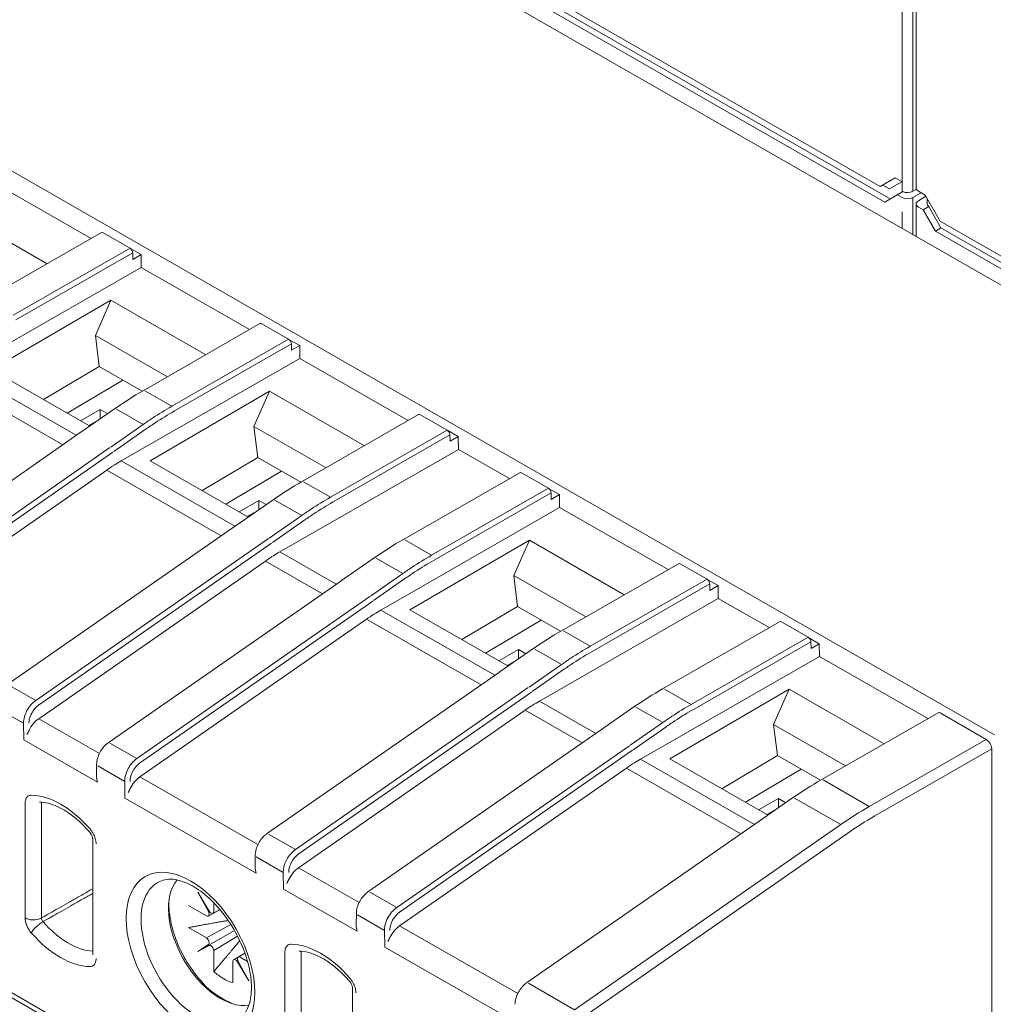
# Model space of a CAD drawing. Header units: millimetres. Extents: x -556 to 0, y -1 to 403.
# Tile 25 of 48: x -488 to -462, y 173 to 198. Entities that reach past the tile are written whole.
import ezdxf

# ---------------------------------------------------------------- set-up
doc = ezdxf.new("R2010")
doc.units = ezdxf.units.MM
doc.header["$LTSCALE"] = 3

# ---------------------------------------------------------------- blocks, each defined once
blk = doc.blocks.new('CGI1030-01')
h = blk.add_hatch(color=31)
h.dxf.hatch_style = 1
h.paths.add_polyline_path([(-461.7803891, 200.18557001), (-461.7803891, 199.98651437), (-462.4220608, 200.35456214), (-462.47844199, 199.92969515), (-462.36299478, 199.94434371), (-462.35225551, 199.94129415), (-462.22069939, 199.89071862), (-462.19922084, 199.88150927), (-462.05692544, 199.78123052), (-461.93610859, 199.65905867), (-461.83677029, 199.51810397), (-461.76159537, 199.35990636), (-461.71595345, 199.19065599), (-461.70252935, 199.03366452), (-461.71863827, 198.88117151), (-461.76159537, 198.7658497), (-461.83677029, 198.69077898), (-461.84750957, 198.68760805), (-461.94684787, 198.65438907), (-462.06766471, 198.66770237), (-462.20727529, 198.726008), (-462.22338421, 198.73524769), (-462.36299478, 198.83398649), (-462.48381163, 198.95615834), (-462.5643562, 199.06767194), (-462.6502704, 199.22891909), (-462.70128196, 199.39813911), (-462.71739087, 199.51001687), (-462.52408391, 199.39914055), (-462.47575718, 199.22523999), (-462.42743044, 199.13842627), (-462.31466805, 199.00843329), (-462.23143866, 198.95136415), (-462.09719772, 198.89924866), (-461.99517461, 198.91848671), (-461.92805413, 199.00439776), (-461.90657558, 199.1413699), (-461.92805413, 199.31231195), (-461.99248979, 199.46434976), (-462.09988254, 199.60370382), (-462.23143866, 199.70404327), (-462.36299478, 199.75150856), (-462.38447334, 199.75138717), (-462.48918127, 199.71813785), (-462.507975, 199.70714578), (-462.67443377, 199.80262261), (-462.55898656, 200.63215516)])
h.paths.add_polyline_path([(-454.83681264, 194.54448844), (-454.83681264, 196.19917557), (-454.64744944, 196.0905613), (-454.64744944, 194.63132385), (-453.94416104, 194.2279342), (-453.94416104, 194.03419352), (-454.01340771, 194.07220278)])
h.paths.add_polyline_path([(-453.25355675, 195.27329719), (-453.17069101, 195.22101506), (-453.09602981, 195.16393428), (-453.02957313, 195.10110438), (-452.97050053, 195.03300522), (-452.92865744, 194.97478851), (-452.88107117, 194.88951618), (-452.84661215, 194.80321921), (-452.82363948, 194.71305549), (-452.81379404, 194.62091667), (-452.81379404, 194.59525429), (-452.82117812, 194.51014653), (-452.84250989, 194.4453948), (-452.85645759, 194.42393066), (-452.90158249, 194.38708299), (-452.96065509, 194.37344272), (-452.98444823, 194.37378348), (-452.91553019, 194.29623538), (-452.8597394, 194.21481126), (-452.81871676, 194.13425413), (-452.78753955, 194.04698816), (-452.76948959, 193.95679662), (-452.76292597, 193.86273833), (-452.76292597, 193.85798604), (-452.76784868, 193.7714665), (-452.78425774, 193.70008938), (-452.81133268, 193.64243363), (-452.84907351, 193.59754879), (-452.89583932, 193.56829551), (-452.94916876, 193.55231155), (-453.00824136, 193.54912633), (-453.07305713, 193.55873983), (-453.14525698, 193.58209326), (-453.22319999, 193.61824541), (-453.25355675, 193.63470687), (-453.33232022, 193.68558649), (-453.40452006, 193.74410687), (-453.47015629, 193.8083671), (-453.53004934, 193.88168914), (-453.58255832, 193.96123089), (-453.58912195, 193.9725993), (-453.63260595, 194.05741958), (-453.66706496, 194.144667), (-453.692499, 194.23434158), (-453.70726715, 194.32550213), (-453.71383077, 194.41956042), (-453.71383077, 194.4404705), (-453.53497206, 194.33788136), (-453.52676753, 194.24098097), (-453.50543576, 194.14985752), (-453.4717972, 194.06403114), (-453.45538814, 194.03370921), (-453.40369961, 193.95653897), (-453.33970429, 193.88941809), (-453.26504309, 193.83328776), (-453.24124996, 193.81964058), (-453.16330694, 193.78253797), (-453.09520936, 193.76819072), (-453.03941856, 193.77706015), (-453.02957313, 193.78091763), (-452.98773004, 193.81869721), (-452.96147555, 193.87777401), (-452.95245057, 193.96099013), (-452.95245057, 193.96669288), (-452.962296, 194.05883171), (-452.99101185, 194.14753728), (-453.02875268, 194.21670745), (-453.08290256, 194.28673534), (-453.14935924, 194.34956525), (-453.22812271, 194.4042467), (-453.24124996, 194.41177618), (-453.30852709, 194.44751338), (-453.33396112, 194.46115129), (-453.34052475, 194.46396557), (-453.33970429, 194.64313162), (-453.3134498, 194.6271222), (-453.28063169, 194.60734805), (-453.19366369, 194.56316801), (-453.1239252, 194.54217682), (-453.07141622, 194.54247358), (-453.06813441, 194.54439304), (-453.02629132, 194.57646987), (-453.00578, 194.64359311), (-453.00249819, 194.6930355), (-453.01234362, 194.78707524), (-453.04352083, 194.87434122), (-453.0648526, 194.91413991), (-453.11900249, 194.98416781), (-453.18874098, 195.04507825), (-453.24371131, 195.08040977), (-453.32247478, 195.11703252), (-453.38729056, 195.12664602), (-453.43897908, 195.10972088), (-453.43979954, 195.10924101), (-453.47507901, 195.06864715), (-453.49723123, 195.00531647), (-453.50707667, 194.91971957), (-453.50707667, 194.89500765), (-453.68183311, 194.99524383), (-453.68183311, 195.00664933), (-453.6769104, 195.09506979), (-453.6629627, 195.17071006), (-453.63834912, 195.23262896), (-453.60471055, 195.28081722), (-453.56614927, 195.31382596), (-453.51364029, 195.3350328), (-453.45538814, 195.34154), (-453.38975191, 195.3314559), (-453.31755207, 195.30620156)])
edge = h.paths.add_edge_path()
edge.add_line((-462.48835158, 199.71840131), (-462.507975, 199.70714578))
edge.add_line((-453.43894141, 195.10973322), (-453.43979954, 195.10924101))
at = {"linetype": 'Continuous', "lineweight": 0, "extrusion": (-0.707107, -0.40558, 0.579228)}
for p, q in [((-490.03141629, 207.068257), (-452.03870748, 185.27653448)), ((-490.03141629, 207.068257), (-452.03870748, 185.27653448)), ((-464.45467828, 202.48782133), (-464.45467828, 193.65412382)), ((-462.43034278, 179.52102664), (-500.18984489, 201.1789873)), ((-476.55833627, 200.09802783), (-465.38604913, 193.68986718)), ((-476.68155958, 199.84104499), (-465.26282583, 193.29152838)), ((-476.54013822, 199.92216095), (-465.12278432, 193.37343579)), ((-485.79141374, 192.34698004), (-488.59329367, 193.95407235)), ((-464.9971404, 193.91733192), (-465.38604913, 193.68986718)), ((-465.38604913, 193.68986718), (-464.9933419, 193.91515319)), ((-465.3169817, 193.72948938), (-465.1431773, 193.62979927)), ((-464.82406015, 193.81645868), (-465.1431773, 193.62979927)), ((-464.8203637, 193.81593698), (-464.9971404, 193.91733192)), ((-464.82406015, 193.81645868), (-464.82267706, 193.81726386)), ((-464.8203637, 193.81433848), (-464.82406015, 193.81645868)), ((-465.26282583, 193.29152838), (-464.94462777, 193.4776359)), ((-464.94462777, 193.4776359), (-464.8007594, 193.56016947)), ((-464.94462777, 193.4776359), (-464.82036371, 193.40636095)), ((-464.53752099, 193.57145232), (-464.44770863, 193.62387455)), ((-464.53752099, 193.40779068), (-464.32502438, 193.53182201)), ((-464.39609964, 193.5725891), (-464.21932294, 193.47119416)), ((-464.21932294, 193.47119416), (-463.83041421, 192.79759165)), ((-464.45467828, 192.87551062), (-464.45467828, 193.2445478)), ((-464.39609964, 193.32667472), (-464.20147218, 193.44027607)), ((-464.17183557, 193.38894449), (-464.17183557, 193.24597752)), ((-489.37688027, 193.10566384), (-486.92278459, 191.69805238)), ((-464.27183557, 193.09173814), (-464.39609963, 193.16301308)), ((-464.27183557, 193.09173814), (-464.13045651, 193.17569953)), ((-463.95363752, 192.54060882), (-464.27183557, 193.09173814)), ((-464.11325692, 193.14313712), (-463.81221616, 192.62172477)), ((-464.45467828, 192.39804277), (-464.45467828, 192.87551062)), ((-463.83041421, 192.79759165), (-452.65812707, 186.389431)), ((-488.54789538, 190.76592713), (-485.52436179, 192.50015475)), ((-484.78233338, 192.09825389), (-485.47460751, 192.49532601)), ((-463.95363752, 192.54060882), (-463.81221616, 192.62172477)), ((-463.95363752, 192.54060882), (-452.53490376, 185.9910922)), ((-463.81221616, 192.62172477), (-452.39486226, 186.07299961)), ((-484.76535027, 192.08611503), (-484.49701138, 191.93220217)), ((-484.71163348, 191.9772165), (-484.70914342, 191.81052823)), ((-484.70914342, 191.81052823), (-484.49701138, 191.93220217)), ((-484.49701138, 191.93220217), (-484.49207434, 191.60170958)), ((-489.11511097, 188.95004471), (-484.49207434, 191.60170958)), ((-481.69019441, 189.99461727), (-484.49207434, 191.60170958)), ((-488.36456693, 188.95592263), (-485.27566105, 190.75330113)), ((-485.27566105, 190.75330113), (-485.67980166, 189.84388853)), ((-485.27566105, 190.75330113), (-482.82156526, 189.34568961)), ((-484.44667605, 188.41356436), (-481.42314246, 190.14779198)), ((-480.68111405, 189.74589112), (-481.37338818, 190.14296324)), ((-485.67980166, 189.84388853), (-483.81639181, 188.77508055)), ((-485.57895459, 189.0385611), (-485.67980166, 189.84388853)), ((-480.66413094, 189.73375226), (-480.39579205, 189.5798394)), ((-480.61041414, 189.62485373), (-480.60792408, 189.45816546)), ((-480.60792408, 189.45816546), (-480.39579205, 189.5798394)), ((-480.39579205, 189.5798394), (-480.39085501, 189.24934681)), ((-485.01389164, 186.59768194), (-480.39085501, 189.24934681)), ((-477.58897508, 187.64225451), (-480.39085501, 189.24934681)), ((-486.17193097, 187.26190601), (-489.11511097, 188.95004471)), ((-485.85217194, 187.51487206), (-488.36456693, 188.95592263)), ((-485.57895459, 189.0385611), (-487.01833022, 188.18375297)), ((-484.46795919, 188.40132032), (-485.57895459, 189.0385611)), ((-489.4846749, 188.71563454), (-486.52371541, 187.01729795)), ((-484.96712799, 188.68763178), (-486.40650354, 187.83282361)), ((-484.2633476, 186.60355986), (-481.17444172, 188.40093836)), ((-481.17444172, 188.40093836), (-481.57858233, 187.49152576)), ((-481.17444172, 188.40093836), (-478.72034593, 186.99332685)), ((-486.06390474, 187.63631701), (-485.55273452, 187.9295122)), ((-486.02875489, 187.36142511), (-485.18628781, 187.94526438)), ((-485.36467052, 187.82164313), (-485.55273452, 187.9295122)), ((-485.55273452, 187.9295122), (-485.55273452, 187.69131264)), ((-485.6086952, 187.65253125), (-485.85217194, 187.51487206)), ((-480.34545672, 186.06120159), (-477.32192313, 187.79542921)), ((-476.57989472, 187.39352835), (-477.27216885, 187.79060047)), ((-492.06932581, 183.16124061), (-486.04882198, 187.347508)), ((-481.57858233, 187.49152576), (-479.71517248, 186.42271778)), ((-481.47773526, 186.68619833), (-481.57858233, 187.49152576)), ((-476.56291161, 187.38138949), (-476.29457272, 187.22747663)), ((-476.50919481, 187.27249096), (-476.50670475, 187.10580269)), ((-476.50670475, 187.10580269), (-476.29457272, 187.22747663)), ((-476.29457272, 187.22747663), (-476.28963568, 186.89698404)), ((-476.28963568, 186.89698404), (-480.91267231, 184.24531917)), ((-476.28963568, 186.89698404), (-474.97267999, 186.14160929)), ((-482.07071164, 184.90954324), (-485.01389164, 186.59768194)), ((-481.75095261, 185.16250929), (-484.2633476, 186.60355986)), ((-481.47773526, 186.68619833), (-482.91711089, 185.83139021)), ((-480.36673986, 186.04895755), (-481.47773526, 186.68619833)), ((-491.24654516, 182.28646002), (-485.38345557, 186.36327177)), ((-485.38345557, 186.36327177), (-482.42249608, 184.66493518)), ((-480.86590866, 186.33526901), (-482.30528421, 185.48046084)), ((-477.72916163, 184.56055638), (-474.70562804, 186.294784)), ((-473.96359963, 185.89288313), (-474.65587376, 186.28995526)), ((-473.94661652, 185.88074428), (-473.67827763, 185.72683142)), ((-481.96268541, 185.28395424), (-481.45151519, 185.57714943)), ((-481.92753555, 185.00906234), (-481.08506848, 185.59290161)), ((-481.26345119, 185.46928036), (-481.45151519, 185.57714943)), ((-481.45151519, 185.57714943), (-481.45151519, 185.33894987)), ((-473.89289972, 185.77184575), (-473.89040966, 185.60515748)), ((-473.89040966, 185.60515748), (-473.67827763, 185.72683142)), ((-473.67827763, 185.72683142), (-473.67334059, 185.39633883)), ((-474.99588709, 165.48153115), (-509.92696208, 185.51717266)), ((-478.29637722, 182.74467395), (-473.67334059, 185.39633883)), ((-470.87146066, 183.78924652), (-473.67334059, 185.39633883)), ((-509.70043109, 185.25717566), (-475.19362017, 165.46488203)), ((-481.50747587, 185.30016848), (-481.75095261, 185.16250929)), ((-487.96810648, 180.80887784), (-481.94760265, 184.99514523)), ((-477.54583318, 182.75055188), (-474.4569273, 184.54793038)), ((-474.4569273, 184.54793038), (-474.86106791, 183.63851778)), ((-474.4569273, 184.54793038), (-472.00283151, 183.14031886)), ((-480.91267231, 184.24531917), (-479.45441655, 183.40889802)), ((-479.31124046, 183.50841712), (-478.46877339, 184.09225639)), ((-481.28223624, 184.01090901), (-487.14532583, 179.93409725)), ((-479.80620099, 183.16428997), (-481.28223624, 184.01090901)), ((-473.6279423, 182.20819361), (-470.60440871, 183.94242123)), ((-469.8623803, 183.54052037), (-470.55465443, 183.93759249)), ((-474.86106791, 183.63851778), (-472.99765806, 182.5697098)), ((-474.76022083, 182.83319035), (-474.86106791, 183.63851778)), ((-469.5770583, 183.37446865), (-469.84539719, 183.52838151)), ((-485.35181139, 179.30823262), (-479.33130756, 183.49450002)), ((-469.79168039, 183.41948298), (-469.78919033, 183.25279471)), ((-469.78919033, 183.25279471), (-469.5770583, 183.37446865)), ((-469.5770583, 183.37446865), (-469.57212126, 183.04397606)), ((-469.57212126, 183.04397606), (-474.19515789, 180.39231119)), ((-469.57212126, 183.04397606), (-468.25516557, 182.28860131)), ((-474.76022083, 182.83319035), (-476.19959647, 181.97838222)), ((-473.64922544, 182.19594957), (-474.76022083, 182.83319035)), ((-484.52903074, 178.43345203), (-478.66594115, 182.51026379)), ((-478.66594115, 182.51026379), (-475.70498166, 180.8119272)), ((-475.35319722, 181.05653525), (-478.29637722, 182.74467395)), ((-475.03343818, 181.30950131), (-477.54583318, 182.75055188)), ((-474.14839424, 182.48226103), (-475.58776979, 181.62745286)), ((-471.01164721, 180.70754839), (-467.98811362, 182.44177601)), ((-467.24608521, 182.03987515), (-467.93835934, 182.43694728)), ((-467.2291021, 182.0277363), (-466.96076321, 181.87382343)), ((-467.1753853, 181.91883776), (-467.17289524, 181.7521495)), ((-467.17289524, 181.7521495), (-466.96076321, 181.87382343)), ((-466.96076321, 181.87382343), (-466.95582617, 181.54333085)), ((-475.24517099, 181.43094626), (-474.73400077, 181.72414145)), ((-475.21002113, 181.15605436), (-474.36755406, 181.73989363)), ((-474.54593677, 181.61627238), (-474.73400077, 181.72414145)), ((-474.73400077, 181.72414145), (-474.73400077, 181.48594189)), ((-471.5788628, 178.89166597), (-466.95582617, 181.54333085)), ((-464.15394624, 179.93623854), (-466.95582617, 181.54333085)), ((-474.78996145, 181.4471605), (-475.03343818, 181.30950131)), ((-481.25059206, 176.95586985), (-475.23008823, 181.14213725)), ((-470.82831863, 178.8975431), (-467.73941275, 180.6949216)), ((-467.73941275, 180.6949216), (-468.14355337, 179.785509)), ((-467.73941276, 180.69492233), (-465.28531709, 179.28731088)), ((-474.19515789, 180.39231119), (-472.73690213, 179.55589004)), ((-472.59372604, 179.65540914), (-471.75125897, 180.23924841)), ((-474.56472182, 180.15790102), (-480.42781141, 176.08108927)), ((-473.08868657, 179.31128198), (-474.56472182, 180.15790102)), ((-466.91042787, 178.35518563), (-463.88689429, 180.08941325)), ((-462.64247481, 179.3993527), (-463.83714, 180.08458451)), ((-468.14355338, 179.78550973), (-466.28014364, 178.71670181)), ((-468.04270639, 178.98018238), (-468.14355337, 179.785509)), ((-478.63429697, 175.45522464), (-472.61379314, 179.64149204)), ((-468.04270639, 178.98018238), (-469.48208234, 178.12537407)), ((-466.93171101, 178.34294158), (-468.04270641, 178.98018236)), ((-462.50105345, 169.73415783), (-462.50105345, 179.15440634)), ((-485.65198605, 178.47083173), (-485.64766255, 178.75687422)), ((-468.6356828, 177.20352727), (-471.5788628, 178.89166597)), ((-468.31592376, 177.45649333), (-470.82831865, 178.89754383)), ((-477.81151631, 174.58044405), (-471.94842673, 178.65725581)), ((-471.94842673, 178.65725581), (-468.98746724, 176.95891922)), ((-467.4308798, 178.62925306), (-468.87025551, 177.77444479)), ((-468.52765662, 177.57793824), (-468.01648634, 177.87113347)), ((-468.49250671, 177.30304637), (-467.65003964, 177.88688564)), ((-467.82842235, 177.76326439), (-468.01648634, 177.87113347)), ((-468.01648634, 177.87113347), (-468.01648634, 177.6329339)), ((-468.07244703, 177.59415251), (-468.31592376, 177.45649333)), ((-474.53307764, 173.10286187), (-468.51257381, 177.28912927)), ((-485.74851167, 176.82232929), (-485.74851167, 173.85409921)), ((-481.55076672, 176.11846896), (-481.54644322, 176.40451146)), ((-482.73665284, 174.95752288), (-483.0335429, 175.45090042)), ((-483.0335429, 175.45090042), (-482.75464718, 174.94699836)), ((-482.61753426, 175.17646955), (-482.61753426, 174.94892313)), ((-482.80620189, 174.8385753), (-483.27500936, 175.10747222)), ((-482.75696438, 174.83344356), (-482.45654737, 174.99854585)), ((-482.45886555, 175.00129928), (-482.6390473, 174.90241145)), ((-478.93447163, 174.61782374), (-478.93014813, 174.90386624)), ((-483.27500936, 174.53570409), (-482.80620189, 174.26680717)), ((-483.0335429, 173.91527694), (-482.08374297, 174.46285811)), ((-482.80620189, 174.26680717), (-482.1748574, 174.6137796)), ((-482.00051786, 174.30920827), (-482.61753426, 173.94002873)), ((-482.75464718, 174.09924298), (-483.0335429, 173.91527694)), ((-483.0335429, 173.91527694), (-482.73665284, 174.0680762)), ((-482.61753426, 173.94002873), (-482.61753426, 173.39693593)), ((-481.81322965, 173.8765285), (-482.10354513, 173.70282399)), ((-481.98561723, 173.77179751), (-481.81277933, 173.8752624)), ((-482.12397372, 173.11384124), (-482.12397372, 173.65693404)), ((-482.00485514, 173.64833428), (-481.70796508, 173.15495674)), ((-481.70796508, 173.15495674), (-481.9868608, 173.65885881)), ((-481.93530609, 173.76728187), (-481.74369212, 173.65737661)), ((-479.03099725, 172.96932131), (-479.03099725, 170.00109123))]:
    blk.add_line(p, q, dxfattribs=at)
at = {"color": 31, "linetype": 'Continuous', "lineweight": 0, "extrusion": (-0.707107, -0.40558, 0.579228)}
for p, q in [((-464.8203637, 202.65005324), (-464.8203637, 193.81593698)), ((-464.53752099, 193.8173667), (-464.53752099, 202.65005324)), ((-464.8203637, 193.54892299), (-464.8203637, 193.81433848)), ((-464.53752099, 193.81576821), (-464.53752099, 193.57145232)), ((-464.53752099, 193.40779068), (-464.53752099, 193.03774254)), ((-464.82036371, 193.03774253), (-464.82036371, 192.60779131)), ((-464.53752099, 193.03774254), (-464.53752099, 192.4455594)), ((-487.80586697, 190.36402626), (-484.78233338, 192.09825389)), ((-484.71163348, 191.9772165), (-487.73516706, 190.24298888)), ((-483.70464764, 188.0116635), (-480.68111405, 189.74589112)), ((-480.61041414, 189.62485373), (-483.63394773, 187.89062611)), ((-484.39692177, 188.40873562), (-483.70464764, 188.0116635)), ((-485.136719, 187.94029924), (-484.44310611, 187.54245923)), ((-485.28255901, 186.95680041), (-484.44310611, 187.54245923)), ((-484.36501493, 187.42611005), (-485.20439687, 186.84050073)), ((-479.60342831, 185.65930073), (-476.57989472, 187.39352835)), ((-476.50919481, 187.27249096), (-479.5327284, 185.53826334)), ((-491.32243157, 182.75702932), (-485.30236905, 186.94298986)), ((-485.22440686, 186.82655885), (-491.25173167, 182.63554859)), ((-480.29570244, 186.05637285), (-479.60342831, 185.65930073)), ((-476.98713322, 184.15865551), (-473.96359963, 185.89288313)), ((-481.03549967, 185.58793647), (-480.34188678, 185.19009646)), ((-473.89289972, 185.77184575), (-476.91643331, 184.03761812)), ((-481.18133968, 184.60443764), (-480.34188678, 185.19009646)), ((-480.2637956, 185.07374728), (-481.10317754, 184.48813796)), ((-487.22121224, 180.40466655), (-481.20114972, 184.59062709)), ((-477.67940735, 184.55572764), (-476.98713322, 184.15865551)), ((-481.12318753, 184.47419608), (-487.15051234, 180.28318582)), ((-478.41920458, 184.08729125), (-477.72559169, 183.68945125)), ((-478.56504459, 183.10379242), (-477.72559169, 183.68945125)), ((-477.64750051, 183.57310206), (-478.48688245, 182.98749274)), ((-472.88591389, 181.80629274), (-469.8623803, 183.54052037)), ((-469.79168039, 183.41948298), (-472.81521398, 181.68525536)), ((-484.60491715, 178.90402133), (-478.58485463, 183.08998187)), ((-478.50689244, 182.97355087), (-484.53421724, 178.78254061)), ((-472.88591389, 181.80629274), (-473.57818801, 182.20336487)), ((-470.2696188, 180.30564753), (-467.24608521, 182.03987515)), ((-467.1753853, 181.91883776), (-470.19891889, 180.18461014)), ((-474.31798525, 181.73492849), (-473.62437236, 181.33708848)), ((-474.46382526, 180.75142965), (-473.62437236, 181.33708848)), ((-473.54628118, 181.22073929), (-474.38566312, 180.63512997)), ((-487.22121224, 180.40466655), (-487.91796755, 180.80430897)), ((-480.50369782, 176.55165856), (-474.4836353, 180.7376191)), ((-474.40567311, 180.6211881), (-480.43299791, 176.43017784)), ((-470.96189292, 180.70271966), (-470.2696188, 180.30564753)), ((-471.70169015, 180.23428327), (-471.00807727, 179.83644327)), ((-487.53769405, 179.81567558), (-488.23467974, 180.21545014)), ((-487.53129482, 179.38496249), (-487.53769405, 179.81567558)), ((-487.14532583, 179.93409725), (-485.5758858, 179.03390343)), ((-471.84753017, 179.25078444), (-471.00807727, 179.83644327)), ((-470.92998609, 179.72009408), (-471.76936803, 179.13448476)), ((-487.53129482, 179.38496249), (-485.62478387, 178.29143274)), ((-484.60491715, 178.90402133), (-485.30167246, 179.30366376)), ((-477.88740273, 175.05101335), (-471.86734021, 179.23697389)), ((-462.64247481, 179.3993527), (-465.6660084, 177.66512508)), ((-471.78937802, 179.12054288), (-477.81670282, 174.92953262)), ((-465.52458704, 177.42017872), (-462.50105345, 179.15440634)), ((-484.92139896, 178.31503036), (-485.61838465, 178.71480493)), ((-484.91499973, 177.88431728), (-484.92139896, 178.31503036)), ((-481.47466647, 176.68154066), (-484.52903074, 178.43345203)), ((-465.6660084, 177.66512508), (-466.86067359, 178.35035689)), ((-487.49543499, 177.75304839), (-487.49543499, 174.78481832)), ((-487.07303017, 174.78376116), (-487.07303017, 177.75199124)), ((-481.52356454, 175.93906997), (-484.91499973, 177.88431728)), ((-467.60047082, 177.8819205), (-466.40513625, 177.19630476)), ((-473.28603292, 172.41177605), (-466.40513625, 177.19630476)), ((-480.50369782, 176.55165856), (-481.20045313, 176.95130099)), ((-466.24893234, 176.9607348), (-473.12982901, 172.17620609)), ((-480.82017963, 175.96266759), (-481.51716532, 176.36244216)), ((-480.8137804, 175.53195451), (-480.82017963, 175.96266759)), ((-480.42781141, 176.08108927), (-478.85837138, 175.18089545)), ((-480.8137804, 175.53195451), (-478.90726945, 174.43842475)), ((-477.88740273, 175.05101335), (-478.58415804, 175.45065577)), ((-478.20388454, 174.46202238), (-478.90087023, 174.86179695)), ((-478.19748531, 174.0313093), (-478.20388454, 174.46202238)), ((-474.75715205, 172.82853268), (-477.81151631, 174.58044405)), ((-480.77792057, 173.90004041), (-480.77792057, 170.93181034)), ((-480.35551575, 170.93075318), (-480.35551575, 173.89898325)), ((-474.80605012, 172.08606199), (-478.19748531, 174.0313093)), ((-473.28603292, 172.41177605), (-474.4829387, 173.09829301))]:
    blk.add_line(p, q, dxfattribs=at)
at = {"linetype": 'Continuous', "lineweight": 0}
for centre, major_axis, ratio, start_param, end_param in [((-464.67894235, 193.65256828), (-0.19999807, -0.00151979), 0.5786090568, 0.9114927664, 2.3517976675), ((-464.25467828, 193.65513479), (-0.19999807, -0.00151979), 0.5786090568, 6.2787884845, 7.0641866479), ((-464.67894235, 193.48890664), (-0.19999807, -0.00151979), 0.5786090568, 0.7810013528, 2.3517976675), ((-464.25467828, 193.24555877), (-0.19999807, -0.00151979), 0.5786090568, 5.4933903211, 7.06418666), ((-463.97183557, 193.24698849), (-0.19999807, -0.00151979), 0.5786090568, 6.2787884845, 6.9336952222), ((-463.97183557, 193.22425308), (-0.14176758, 0.2447468), 0.5764090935, 1.4378537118, 1.5683451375), ((-485.47460751, 192.41341081), (-0.04975428, 0.08674394), 0.5792279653, 5.5026895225, 6.2831853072), ((-484.78233338, 192.01633868), (0.04975428, -0.08674394), 0.5792279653, 0.8077538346, 2.3610968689), ((-481.37338818, 190.06104804), (-0.04975428, 0.08674394), 0.5792279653, 5.5026895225, 6.2831853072), ((-480.68111405, 189.66397591), (0.04975428, -0.08674394), 0.5792279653, 0.8077538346, 2.3610968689), ((-477.27216885, 187.70868527), (-0.04975428, 0.08674394), 0.5792279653, 5.5026895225, 6.2831853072), ((-478.94648709, 183.19067434), (10.023659, 0.92458999), 0.6370965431, 2.2949978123, 2.2978210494), ((-476.57989472, 187.31161314), (0.04975428, -0.08674394), 0.5792279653, 0.8077538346, 2.3610968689), ((-484.95217867, 182.46652461), (2.42044473, 4.37554131), 0.5891475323, 0.7713721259, 0.8219052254), ((-484.95217867, 182.46652461), (-2.42767562, -4.37144192), 0.5901682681, 3.9681167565, 4.0186498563), ((-474.65587376, 186.20804006), (-0.04975428, 0.08674394), 0.5792279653, 5.5026895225, 6.2831853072), ((-473.96359963, 185.81096793), (0.04975428, -0.08674394), 0.5792279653, 0.8077538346, 2.3610968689), ((-474.84526778, 180.83831162), (10.02365897, 0.92459003), 0.6370965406, 2.29499781, 2.297821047), ((-480.85095934, 180.11416184), (-2.42767562, -4.37144192), 0.5901682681, 3.9681167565, 4.0186498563), ((-480.85095934, 180.11416184), (2.42044473, 4.37554131), 0.5891475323, 0.7713721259, 0.8219052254), ((-470.55465443, 183.85567729), (-0.04975428, 0.08674394), 0.5792279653, 5.5026895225, 6.2831853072), ((-469.8623803, 183.45860516), (0.04975428, -0.08674394), 0.5792279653, 0.8077538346, 2.3610968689), ((-472.22897264, 179.33766635), (10.02365903, 0.92459), 0.6370965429, 2.2949978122, 2.2978210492), ((-478.23466425, 178.61351662), (-2.42767562, -4.37144192), 0.5901682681, 3.9681167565, 4.0186498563), ((-478.23466425, 178.61351662), (2.42044473, 4.37554131), 0.5891475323, 0.7713721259, 0.8219052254), ((-467.93835934, 182.35503207), (-0.04975428, 0.08674394), 0.5792279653, 5.5026895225, 6.2831853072), ((-467.24608521, 181.95795995), (0.04975428, -0.08674394), 0.5792279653, 0.8077538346, 2.3610968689), ((-468.12775335, 176.98530362), (10.02365898, 0.92459002), 0.6370965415, 2.2949978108, 2.2978210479), ((-474.13344492, 176.26115386), (-2.42767562, -4.37144192), 0.5901682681, 3.9681167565, 4.0186498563), ((-474.13344492, 176.26115386), (2.42044473, 4.37554131), 0.5891475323, 0.7713721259, 0.8219052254), ((-463.83714, 180.0026693), (-0.04975428, 0.08674394), 0.5792279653, 5.5026895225, 6.2831853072), ((-487.10155294, 179.54405246), (0.2494529, 0.43332856), 0.6003531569, 0.8861590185, 1.7151877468), ((-465.51145826, 175.4846584), (10.02365898, 0.92459001), 0.6370965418, 2.2949978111, 2.2978210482), ((-485.30167246, 179.22129734), (-0.04947622, 0.08722404), 0.5791792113, 5.5082086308, 5.5098493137), ((-462.64247481, 179.2355223), (-0.09950856, 0.17348788), 0.5792279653, 3.9318931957, 5.5026895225), ((-471.51714983, 174.76050864), (-2.42767562, -4.37144192), 0.5901682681, 3.9681167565, 4.0186498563), ((-471.51714983, 174.76050864), (2.42044473, 4.37554131), 0.5891475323, 0.7713721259, 0.8219052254), ((-484.48525785, 178.04340725), (-0.2494529, -0.43332856), 0.6003531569, 4.0277516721, 4.8567804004), ((-461.41023889, 173.13229559), (10.02365903, 0.92459), 0.6370965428, 2.2949978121, 2.2978210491), ((-481.20045313, 176.86893457), (-0.04947622, 0.08722404), 0.5791792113, 5.5082086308, 5.5098493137), ((-480.38403852, 175.69104448), (0.2494529, 0.43332856), 0.6003531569, 0.8861590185, 1.7151877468), ((-483.04398644, 173.91677832), (1.0230911, -1.78370489), 0.5792279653, 3.0159707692, 6.4088071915), ((-482.44146468, 174.26237061), (0.94833666, -1.65337451), 0.5792279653, 3.3482821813, 6.0764957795), ((-478.58415804, 175.36828936), (-0.04947622, 0.08722404), 0.5791792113, 5.5082086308, 5.5098493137), ((-482.80620189, 174.9204905), (-0.04977716, 0.08674385), 0.5792292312, 2.360867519, 4.6857064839), ((-482.68824494, 174.9894811), (0.04974276, -0.08676384), 0.5792266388, 4.7488762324, 7.0737151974), ((-477.76774343, 174.19039927), (-0.2494529, -0.43332856), 0.6003531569, 4.0277516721, 4.8567804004), ((-482.80620189, 174.18489197), (-0.04977716, 0.08674385), 0.5792292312, 3.1776212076, 5.5024601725), ((-485.44851167, 173.85409921), (-0.3, 0), 0.5735764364, 0, 0.1510858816), ((-482.68824494, 173.98058671), (-0.04974276, 0.08676384), 0.5792266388, 3.9321225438, 6.2569615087), ((-482.05326305, 173.61637606), (-0.04974276, 0.08676384), 0.5792266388, 4.7488762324, 7.0737151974), ((-481.93530609, 173.68536666), (0.04977716, -0.08674385), 0.5792292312, 2.360867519, 4.6857064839), ((-482.37075399, 174.30292858), (-0.65953171, 1.14985845), 0.5792279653, 2.0946748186, 2.2235420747), ((-482.37075399, 174.30292858), (-0.65953171, 1.14985845), 0.5792279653, 2.2235420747, 2.6275189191), ((-474.4829387, 173.01592659), (-0.04947622, 0.08722404), 0.5791792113, 5.5082086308, 5.5098493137)]:
    blk.add_ellipse(centre, major_axis=major_axis, ratio=ratio, start_param=start_param, end_param=end_param, dxfattribs=at)
at = {"color": 31, "linetype": 'Continuous', "lineweight": 0}
for centre, major_axis, ratio, start_param, end_param in [((-483.58245595, 179.75005678), (4.84226073, 8.75030596), 0.5890492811, 0.77146648, 0.842322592), ((-483.51175604, 179.7109346), (4.79248057, 8.66357178), 0.5891475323, 0.7713721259, 0.8429451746), ((-483.58245595, 179.75005678), (4.84226073, 8.75030596), 0.5890492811, 0.842322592, 0.8761862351), ((-483.51175604, 179.7109346), (4.79248057, 8.66357178), 0.5891475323, 0.8429451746, 0.876091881), ((-479.48123662, 177.39769401), (4.84226073, 8.75030596), 0.5890492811, 0.77146648, 0.842322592), ((-479.48123662, 177.39769401), (4.84226073, 8.75030596), 0.5890492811, 0.842322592, 0.8761862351), ((-479.41053671, 177.35857183), (4.79248057, 8.66357178), 0.5891475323, 0.7713721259, 0.8429451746), ((-479.41053671, 177.35857183), (4.79248057, 8.66357178), 0.5891475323, 0.8429451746, 0.876091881), ((-476.86494153, 175.8970488), (4.84226073, 8.75030596), 0.5890492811, 0.77146648, 0.842322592), ((-476.79424162, 175.85792661), (4.79248057, 8.66357178), 0.5891475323, 0.7713721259, 0.8429451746), ((-476.86494153, 175.8970488), (4.84226073, 8.75030596), 0.5890492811, 0.842322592, 0.8761862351), ((-476.79424162, 175.85792661), (4.79248057, 8.66357178), 0.5891475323, 0.8429451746, 0.876091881), ((-472.7637222, 173.54468603), (4.84226073, 8.75030596), 0.5890492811, 0.77146648, 0.842322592), ((-472.7637222, 173.54468603), (4.84226073, 8.75030596), 0.5890492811, 0.842322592, 0.8761862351), ((-472.69302229, 173.50556384), (4.79248057, 8.66357178), 0.5891475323, 0.7713721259, 0.8429451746), ((-472.69302229, 173.50556384), (4.79248057, 8.66357178), 0.5891475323, 0.8429451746, 0.876091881), ((-487.22121224, 180.32230013), (-0.04947622, 0.08722404), 0.5791792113, 5.506567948, 5.5082086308), ((-487.22121224, 180.32230013), (-0.04947622, 0.08722404), 0.5791792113, 3.9548655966, 3.9557662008), ((-470.14742711, 172.04404081), (4.84226073, 8.75030596), 0.5890492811, 0.77146648, 0.842322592), ((-470.14742711, 172.04404081), (4.84226073, 8.75030596), 0.5890492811, 0.842322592, 0.8761862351), ((-470.0767272, 172.00491863), (4.79248057, 8.66357178), 0.5891475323, 0.7713721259, 0.8429451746), ((-470.0767272, 172.00491863), (4.79248057, 8.66357178), 0.5891475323, 0.8429451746, 0.876091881), ((-484.60491715, 178.82165492), (-0.04947622, 0.08722404), 0.5791792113, 5.506567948, 5.5082086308), ((-484.60491715, 178.82165492), (-0.04947622, 0.08722404), 0.5791792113, 3.9548655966, 3.9557662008), ((-486.57803934, 175.74273683), (-1.20496341, 2.10078959), 0.5792279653, 5.0427917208, 5.9625873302), ((-465.6660084, 169.47360464), (-4.97542812, -8.67439422), 0.5792279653, 3.9220884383, 4.0268081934), ((-465.52458704, 169.39248868), (4.87591956, 8.50090633), 0.5792279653, 0.7804957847, 0.8852155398), ((-480.50369782, 176.46929215), (-0.04947622, 0.08722404), 0.5791792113, 5.506567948, 5.5082086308), ((-480.50369782, 176.46929215), (-0.04947622, 0.08722404), 0.5791792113, 3.9548655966, 3.9557662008), ((-477.88740273, 174.96864693), (-0.04947622, 0.08722404), 0.5791792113, 5.506567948, 5.5082086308), ((-477.88740273, 174.96864693), (-0.04947622, 0.08722404), 0.5791792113, 3.9548655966, 3.9557662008), ((-487.28330295, 174.90649225), (-0.3, 0), 0.5735764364, 0.7853981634, 1.5088161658), ((-487.12600782, 174.52266649), (-0.22615954, -0.19710875), 0.2644592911, 4.0768497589, 5.6389194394), ((-487.28330295, 174.90649225), (-0.3, 0), 0.5735764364, 1.5088161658, 2.3474678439), ((-486.36775849, 175.86334898), (-1.05570625, 1.84056768), 0.5792279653, 1.9011990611, 2.7865462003), ((-486.57803934, 175.74273683), (1.20496341, -2.10078959), 0.5792279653, 5.0427917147, 5.9625873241), ((-479.86052492, 171.88972885), (-1.20496341, 2.10078959), 0.5792279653, 5.0427917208, 5.9625873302)]:
    blk.add_ellipse(centre, major_axis=major_axis, ratio=ratio, start_param=start_param, end_param=end_param, dxfattribs=at)
blk.add_ellipse((-483.21928214, 173.81623284), major_axis=(-1.1700863, 2.03998321), ratio=0.5792279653, dxfattribs=at)
at = {"linetype": 'Continuous', "lineweight": 0}
for points in [[(-485.18628781, 187.94526438), (-484.94066921, 188.11548086), (-484.69347272, 188.2720076), (-484.44667605, 188.41356436)], [(-481.08506848, 185.59290161), (-480.83944988, 185.76311809), (-480.59225339, 185.91964484), (-480.34545672, 186.06120159)], [(-478.46877339, 184.09225639), (-478.22315479, 184.26247288), (-477.9759583, 184.41899962), (-477.72916163, 184.56055638)], [(-474.36755406, 181.73989363), (-474.12193545, 181.91011011), (-473.87473897, 182.06663685), (-473.6279423, 182.20819361)], [(-471.75125897, 180.23924841), (-471.50564036, 180.4094649), (-471.25844388, 180.56599164), (-471.01164721, 180.70754839)], [(-487.44874569, 179.5307918), (-487.4302413, 179.56203836), (-487.41112949, 179.59497836), (-487.39488973, 179.62990211)], [(-467.65003964, 177.88688564), (-467.40442103, 178.05710213), (-467.15722455, 178.21362887), (-466.91042787, 178.35518563)], [(-484.8324506, 178.03014659), (-484.81394621, 178.06139314), (-484.7948344, 178.09433315), (-484.77859464, 178.1292569)], [(-485.7867183, 177.04568866), (-485.79676364, 177.05919855), (-485.80721473, 177.07217643), (-485.81793885, 177.08448111)], [(-480.73123127, 175.67778382), (-480.71272688, 175.70903038), (-480.69361506, 175.74197038), (-480.67737531, 175.77689413)], [(-487.35453298, 174.42060886), (-487.34915953, 174.41390674), (-487.34369052, 174.40736131), (-487.33813985, 174.40099256)], [(-478.11493618, 174.1771386), (-478.09643179, 174.20838516), (-478.07731997, 174.24132517), (-478.06108022, 174.27624891)]]:
    blk.add_open_spline(points, degree=3, dxfattribs=at)
at = {"color": 31, "linetype": 'Continuous', "lineweight": 0}
for points, knots in [([(-487.22109625, 180.4046), (-487.22153357, 180.40430356), (-487.22197081, 180.40400623), (-487.22240795, 180.40370802), (-487.30859343, 180.34491459), (-487.39039545, 180.25089609), (-487.44785893, 180.14458772), (-487.4837736, 180.07814499), (-487.51028373, 180.00724481), (-487.52474531, 179.93895844), (-487.53378379, 179.89627945), (-487.5381579, 179.8546343), (-487.53769405, 179.81567555)], [-0.7330383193, -0.7330383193, -0.7330383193, -0.7330383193, -0.7293583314, -0.7293583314, -0.7293583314, -0.0038282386, -0.0038282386, -0.0038282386, 0.4496280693, 0.4496280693, 0.4496280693, 0.7330382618, 0.7330382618, 0.7330382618, 0.7330382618]), ([(-487.15051268, 180.28325905), (-487.21782069, 180.23616998), (-487.28132252, 180.16263702), (-487.35490093, 180.02652115), (-487.37605876, 179.96977216), (-487.39470214, 179.88091002), (-487.39812337, 179.84754913), (-487.39765952, 179.81632894)], [-0.7115820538, -0.7115820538, -0.7115820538, -0.7115820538, -0.0038282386, -0.0038282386, 0.4496280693, 0.4496280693, 0.7330382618, 0.7330382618, 0.7330382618, 0.7330382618]), ([(-484.60480116, 178.90395479), (-484.60523848, 178.90365835), (-484.60567572, 178.90336102), (-484.60611286, 178.90306281), (-484.69229834, 178.84426938), (-484.77410036, 178.75025088), (-484.83156384, 178.64394251), (-484.86747851, 178.57749978), (-484.89398864, 178.50659959), (-484.90845022, 178.43831322), (-484.9174887, 178.39563424), (-484.92186281, 178.35398909), (-484.92139896, 178.31503034)], [-0.7330383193, -0.7330383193, -0.7330383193, -0.7330383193, -0.7293583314, -0.7293583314, -0.7293583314, -0.0038282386, -0.0038282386, -0.0038282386, 0.4496280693, 0.4496280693, 0.4496280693, 0.7330382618, 0.7330382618, 0.7330382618, 0.7330382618]), ([(-484.53421759, 178.78261383), (-484.6015256, 178.73552477), (-484.66502743, 178.6619918), (-484.73860584, 178.52587593), (-484.75976367, 178.46912694), (-484.77840705, 178.38026481), (-484.78182828, 178.34690391), (-484.78136443, 178.31568372)], [-0.7115820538, -0.7115820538, -0.7115820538, -0.7115820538, -0.0038282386, -0.0038282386, 0.4496280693, 0.4496280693, 0.7330382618, 0.7330382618, 0.7330382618, 0.7330382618]), ([(-487.35453298, 177.95562171), (-487.38122807, 177.95294918), (-487.40556445, 177.94370395), (-487.44778643, 177.9117912), (-487.46535424, 177.88784335), (-487.48454759, 177.84002936), (-487.4898096, 177.81925102), (-487.49453229, 177.78278937), (-487.49543499, 177.76812756), (-487.49543499, 177.75304839)], [0.02628003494, 0.02628003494, 0.02628003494, 0.02628003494, 0.15683836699, 0.15683836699, 0.2982137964, 0.2982137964, 0.38657343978, 0.38657343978, 0.44179821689, 0.44179821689, 0.44179821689, 0.44179821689]), ([(-487.06952016, 177.7761044), (-487.07092714, 177.77205671), (-487.07192985, 177.76760218), (-487.07290556, 177.75937015), (-487.0730835, 177.7557313), (-487.07303017, 177.75199124)], [0.3112716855, 0.3112716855, 0.3112716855, 0.3112716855, 0.38657343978, 0.38657343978, 0.44179821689, 0.44179821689, 0.44179821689, 0.44179821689]), ([(-485.66064371, 176.70065535), (-485.66064371, 176.74348018), (-485.66809268, 176.79109221), (-485.69515541, 176.88200228), (-485.71367659, 176.92596448), (-485.7506586, 176.99320982), (-485.76673029, 177.01845283), (-485.78496034, 177.04331613), (-485.78583776, 177.04450444), (-485.7867183, 177.04568866)], [0, 0, 0, 0, 0.15683836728, 0.15683836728, 0.29821379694, 0.29821379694, 0.38657344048, 0.38657344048, 0.39102409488, 0.39102409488, 0.39102409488, 0.39102409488]), ([(-480.50358183, 176.55159202), (-480.50401915, 176.55129558), (-480.50445639, 176.55099825), (-480.50489353, 176.55070004), (-480.59107901, 176.49190661), (-480.67288103, 176.39788811), (-480.73034451, 176.29157974), (-480.76625918, 176.22513701), (-480.79276931, 176.15423683), (-480.80723089, 176.08595045), (-480.81626937, 176.04327147), (-480.82064348, 176.00162632), (-480.82017963, 175.96266757)], [-0.7330383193, -0.7330383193, -0.7330383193, -0.7330383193, -0.7293583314, -0.7293583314, -0.7293583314, -0.0038282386, -0.0038282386, -0.0038282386, 0.4496280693, 0.4496280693, 0.4496280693, 0.7330382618, 0.7330382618, 0.7330382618, 0.7330382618]), ([(-480.43299826, 176.43025107), (-480.50030627, 176.383162), (-480.5638081, 176.30962903), (-480.63738651, 176.17351316), (-480.65854434, 176.11676418), (-480.67718772, 176.02790204), (-480.68060895, 175.99454115), (-480.6801451, 175.96332096)], [-0.7115820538, -0.7115820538, -0.7115820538, -0.7115820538, -0.0038282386, -0.0038282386, 0.4496280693, 0.4496280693, 0.7330382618, 0.7330382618, 0.7330382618, 0.7330382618]), ([(-486.36535125, 175.18705416), (-486.36275881, 175.18853157), (-486.36016638, 175.19000897), (-486.31595312, 175.2152057), (-486.27433229, 175.23892509), (-486.16611814, 175.3005957), (-486.09952482, 175.33854702), (-485.93812489, 175.43052874), (-485.84331828, 175.48455932), (-485.74851167, 175.53859025)], [1.38960613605, 1.38960613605, 1.38960613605, 1.38960613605, 1.40051031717, 1.40051031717, 1.57557410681, 1.57557410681, 1.85567617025, 1.85567617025, 2.2544477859, 2.2544477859, 2.2544477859, 2.2544477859]), ([(-486.32585834, 175.090904), (-486.32326528, 175.09238069), (-486.32067223, 175.09385738), (-486.27644835, 175.11904197), (-486.23481753, 175.14274994), (-486.12657736, 175.20439082), (-486.05996801, 175.24232382), (-485.91174301, 175.32673603), (-485.83012736, 175.37321531), (-485.74851167, 175.41969483)], [1.38960613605, 1.38960613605, 1.38960613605, 1.38960613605, 1.40051031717, 1.40051031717, 1.57557410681, 1.57557410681, 1.85567617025, 1.85567617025, 2.1988817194, 2.1988817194, 2.1988817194, 2.1988817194]), ([(-487.07303017, 174.78376116), (-487.05097308, 174.79633088), (-487.02891599, 174.80890062), (-486.87367223, 174.89736997), (-486.74048557, 174.97327025), (-486.52664969, 175.09513195), (-486.44600047, 175.14109293), (-486.36535125, 175.18705416)], [0.39740299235, 0.39740299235, 0.39740299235, 0.39740299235, 0.49017861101, 0.49017861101, 1.05038273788, 1.05038273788, 1.38960613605, 1.38960613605, 1.38960613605, 1.38960613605]), ([(-487.03370639, 174.68780472), (-487.01164405, 174.70036842), (-486.9895817, 174.71293214), (-486.83430098, 174.80135908), (-486.70108252, 174.87722292), (-486.48719547, 174.99902603), (-486.40652692, 175.0449649), (-486.32585834, 175.090904)], [0.39740299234, 0.39740299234, 0.39740299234, 0.39740299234, 0.49017861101, 0.49017861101, 1.05038273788, 1.05038273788, 1.38960613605, 1.38960613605, 1.38960613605, 1.38960613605]), ([(-477.88728674, 175.0509468), (-477.88772405, 175.05065036), (-477.8881613, 175.05035303), (-477.88859844, 175.05005482), (-477.97478392, 174.9912614), (-478.05658594, 174.8972429), (-478.11404942, 174.79093453), (-478.14996409, 174.72449179), (-478.17647422, 174.65359161), (-478.19093579, 174.58530524), (-478.19997428, 174.54262625), (-478.20434838, 174.50098111), (-478.20388454, 174.46202235)], [-0.7330383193, -0.7330383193, -0.7330383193, -0.7330383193, -0.7293583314, -0.7293583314, -0.7293583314, -0.0038282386, -0.0038282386, -0.0038282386, 0.4496280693, 0.4496280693, 0.4496280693, 0.7330382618, 0.7330382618, 0.7330382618, 0.7330382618]), ([(-477.81670317, 174.92960585), (-477.88401118, 174.88251679), (-477.94751301, 174.80898382), (-478.02109142, 174.67286795), (-478.04224925, 174.61611896), (-478.06089263, 174.52725682), (-478.06431385, 174.49389593), (-478.06385001, 174.46267574)], [-0.7115820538, -0.7115820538, -0.7115820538, -0.7115820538, -0.0038282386, -0.0038282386, 0.4496280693, 0.4496280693, 0.7330382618, 0.7330382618, 0.7330382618, 0.7330382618]), ([(-487.49543499, 174.78481832), (-487.49543499, 174.76973916), (-487.49453229, 174.75404182), (-487.4898096, 174.71216252), (-487.48454759, 174.68534785), (-487.46535424, 174.61551614), (-487.44778643, 174.57141533), (-487.40556445, 174.49106752), (-487.38122807, 174.45390474), (-487.35453298, 174.42060886)], [0, 0, 0, 0, 0.05522477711, 0.05522477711, 0.14358442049, 0.14358442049, 0.28495984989, 0.28495984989, 0.41551818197, 0.41551818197, 0.41551818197, 0.41551818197]), ([(-487.07303017, 174.78376116), (-487.0730835, 174.77996098), (-487.07290556, 174.77600944), (-487.07183224, 174.76547844), (-487.07056616, 174.75874661), (-487.06584916, 174.74124233), (-487.06146156, 174.73021465), (-487.049798, 174.70823659), (-487.0421394, 174.69722053), (-487.03370639, 174.68780472)], [0, 0, 0, 0, 0.05522477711, 0.05522477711, 0.14358442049, 0.14358442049, 0.28495984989, 0.28495984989, 0.44179821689, 0.44179821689, 0.44179821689, 0.44179821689]), ([(-480.63701855, 174.10261372), (-480.66371365, 174.0999412), (-480.68805003, 174.09069597), (-480.73027201, 174.05878322), (-480.74783982, 174.03483537), (-480.76703317, 173.98702138), (-480.77229518, 173.96624303), (-480.77701787, 173.92978138), (-480.77792057, 173.91511958), (-480.77792057, 173.90004041)], [0.02628003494, 0.02628003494, 0.02628003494, 0.02628003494, 0.15683836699, 0.15683836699, 0.2982137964, 0.2982137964, 0.38657343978, 0.38657343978, 0.44179821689, 0.44179821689, 0.44179821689, 0.44179821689]), ([(-480.35200574, 173.92309642), (-480.35341272, 173.91904873), (-480.35441543, 173.9145942), (-480.35539114, 173.90636216), (-480.35556908, 173.90272332), (-480.35551575, 173.89898325)], [0.3112716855, 0.3112716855, 0.3112716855, 0.3112716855, 0.38657343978, 0.38657343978, 0.44179821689, 0.44179821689, 0.44179821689, 0.44179821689]), ([(-485.7867183, 173.53201879), (-485.78583776, 173.53219291), (-485.78496034, 173.53237469), (-485.76673029, 173.53632532), (-485.7506586, 173.54313165), (-485.71367659, 173.56795297), (-485.69515541, 173.59066855), (-485.66809268, 173.65053353), (-485.66064371, 173.68960045), (-485.66064371, 173.73242528)], [0.05077412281, 0.05077412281, 0.05077412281, 0.05077412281, 0.05522477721, 0.05522477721, 0.14358442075, 0.14358442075, 0.28495985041, 0.28495985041, 0.4417982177, 0.4417982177, 0.4417982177, 0.4417982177]), ([(-478.94312929, 172.84764737), (-478.94312929, 172.89047219), (-478.95057826, 172.93808423), (-478.97764099, 173.02899429), (-478.99616217, 173.0729565), (-479.03314418, 173.14020183), (-479.04921587, 173.16544485), (-479.06744592, 173.19030814), (-479.06832334, 173.19149645), (-479.06920387, 173.19268068)], [0, 0, 0, 0, 0.15683836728, 0.15683836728, 0.29821379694, 0.29821379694, 0.38657344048, 0.38657344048, 0.39102409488, 0.39102409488, 0.39102409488, 0.39102409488])]:
    blk.add_open_spline(points, degree=3, knots=knots, dxfattribs=at)
at = {"linetype": 'Continuous', "lineweight": 0}
for points, knots in [([(-485.64766254, 178.75687423), (-485.64691961, 178.80602619), (-485.63850752, 178.85846608), (-485.60909005, 178.96091197), (-485.58808852, 179.01223482), (-485.53729599, 179.10736134), (-485.50716678, 179.15251218), (-485.44125951, 179.23241084), (-485.40473543, 179.26818289), (-485.36266696, 179.30045203), (-485.35849724, 179.30355936), (-485.35430735, 179.30659024)], [0, 0, 0, 0, 0.16975578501, 0.16975578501, 0.33408681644, 0.33408681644, 0.49349742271, 0.49349742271, 0.65216163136, 0.65216163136, 0.669512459, 0.669512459, 0.669512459, 0.669512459]), ([(-485.62478387, 178.29143274), (-485.63993741, 178.34095678), (-485.65088778, 178.39770918), (-485.65205622, 178.45987951), (-485.65206853, 178.46535978), (-485.65198583, 178.47083173)], [0, 0, 0, 0, 0.16277563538, 0.16277563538, 0.17851539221, 0.17851539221, 0.17851539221, 0.17851539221]), ([(-487.12593831, 177.77810653), (-487.05837887, 177.77812219), (-486.98396722, 177.76910673), (-486.82406188, 177.72984271), (-486.73865085, 177.69957955), (-486.56150357, 177.61690126), (-486.46980139, 177.56450896), (-486.28496144, 177.4387379), (-486.19183223, 177.36537762), (-486.00861947, 177.20019162), (-485.91853773, 177.10837697), (-485.83196635, 177.0090463)], [4.25249117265, 4.25249117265, 4.25249117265, 4.25249117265, 4.43645029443, 4.43645029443, 4.62040941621, 4.62040941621, 4.80436853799, 4.80436853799, 4.98832765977, 4.98832765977, 5.17228678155, 5.17228678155, 5.17228678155, 5.17228678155]), ([(-485.74851167, 176.82232929), (-485.74851167, 176.82609791), (-485.74880682, 176.83201387), (-485.75082267, 176.8467817), (-485.75252985, 176.85569913), (-485.75771423, 176.87564739), (-485.76132521, 176.886979), (-485.77056378, 176.91101438), (-485.77642859, 176.92404397), (-485.79002127, 176.95013612), (-485.79800841, 176.96348563), (-485.81459169, 176.98783763), (-485.82337062, 176.99918369), (-485.83196635, 177.0090463)], [0, 0, 0, 0, 0.03941699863, 0.03941699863, 0.07780586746, 0.07780586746, 0.11796851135, 0.11796851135, 0.16109356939, 0.16109356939, 0.20667994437, 0.20667994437, 0.25113264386, 0.25113264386, 0.25113264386, 0.25113264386]), ([(-481.54644321, 176.40451146), (-481.54570028, 176.45366343), (-481.53728819, 176.50610331), (-481.50787072, 176.6085492), (-481.48686919, 176.65987205), (-481.43607666, 176.75499857), (-481.40594745, 176.80014941), (-481.34004018, 176.88004807), (-481.3035161, 176.91582012), (-481.26144763, 176.94808926), (-481.25727791, 176.95119659), (-481.25308802, 176.95422748)], [0, 0, 0, 0, 0.16975578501, 0.16975578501, 0.33408681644, 0.33408681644, 0.49349742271, 0.49349742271, 0.65216163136, 0.65216163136, 0.669512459, 0.669512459, 0.669512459, 0.669512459]), ([(-481.52356454, 175.93906997), (-481.53871807, 175.98859401), (-481.54966845, 176.04534641), (-481.55083689, 176.10751674), (-481.5508492, 176.11299701), (-481.55076649, 176.11846897)], [0, 0, 0, 0, 0.16277563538, 0.16277563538, 0.17851539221, 0.17851539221, 0.17851539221, 0.17851539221]), ([(-483.92956764, 175.76067578), (-483.81214597, 175.79778446), (-483.66092143, 175.79944163), (-483.35080162, 175.70776266), (-483.2082925, 175.64125891), (-482.91932378, 175.45381718), (-482.77307546, 175.33382684), (-482.49100671, 175.04866978), (-482.35539005, 174.88296055), (-482.11106008, 174.52240358), (-482.00263347, 174.32735925), (-481.82577087, 173.93009617), (-481.75734967, 173.72793433), (-481.66696993, 173.3406872), (-481.64461016, 173.15551962), (-481.643857, 172.82377697), (-481.66494397, 172.67698246), (-481.74007602, 172.43171868), (-481.7942642, 172.33534636), (-481.87043405, 172.24920172), (-481.88475707, 172.23472455), (-481.89950948, 172.22137738)], [4.05751508, 4.05751508, 4.05751508, 4.05751508, 4.4769071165, 4.4769071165, 4.7771097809, 4.7771097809, 5.0733913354, 5.0733913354, 5.3740230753, 5.3740230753, 5.6774353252, 5.6774353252, 5.9806097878, 5.9806097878, 6.2805518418, 6.2805518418, 6.5763269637, 6.5763269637, 6.8801111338, 6.8801111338, 6.9478639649, 6.9478639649, 6.9478639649, 6.9478639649]), ([(-478.93014812, 174.90386625), (-478.92940519, 174.95301821), (-478.9209931, 175.00545809), (-478.89157563, 175.10790399), (-478.8705741, 175.15922683), (-478.81978157, 175.25435335), (-478.78965236, 175.29950419), (-478.72374509, 175.37940286), (-478.68722101, 175.41517491), (-478.64515254, 175.44744404), (-478.64098282, 175.45055137), (-478.63679293, 175.45358226)], [0, 0, 0, 0, 0.16975578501, 0.16975578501, 0.33408681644, 0.33408681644, 0.49349742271, 0.49349742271, 0.65216163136, 0.65216163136, 0.669512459, 0.669512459, 0.669512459, 0.669512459]), ([(-482.14194699, 172.56840051), (-482.71046126, 172.83213936), (-482.86677194, 173.06132458), (-483.15134542, 173.39763134), (-483.27972033, 173.58448726), (-483.49732325, 173.97786382), (-483.58663424, 174.18424014), (-483.7177293, 174.59838576), (-483.75933921, 174.80607597), (-483.77924671, 175.08104068), (-483.78076141, 175.15607681), (-483.77810604, 175.22930114)], [1.718242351, 1.718242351, 1.718242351, 1.718242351, 2.0542613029, 2.0542613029, 2.3878392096, 2.3878392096, 2.7203611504, 2.7203611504, 3.0543086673, 3.0543086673, 3.1827231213, 3.1827231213, 3.1827231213, 3.1827231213]), ([(-478.90726945, 174.43842475), (-478.92242298, 174.48794879), (-478.93337336, 174.5447012), (-478.9345418, 174.60687153), (-478.93455411, 174.6123518), (-478.9344714, 174.61782375)], [0, 0, 0, 0, 0.16277563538, 0.16277563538, 0.17851539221, 0.17851539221, 0.17851539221, 0.17851539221]), ([(-485.74874868, 173.84884623), (-485.74874868, 173.84884623), (-485.74874121, 173.84889972), (-485.74867226, 173.84950627), (-485.74851167, 173.85119919), (-485.74851167, 173.85409921)], [0.224473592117, 0.224473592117, 0.224473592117, 0.224473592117, 0.231076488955, 0.231076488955, 0.261408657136, 0.261408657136, 0.261408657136, 0.261408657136]), ([(-480.40842389, 173.92509855), (-480.34086445, 173.9251142), (-480.2664528, 173.91609875), (-480.10654746, 173.87683473), (-480.02113642, 173.84657157), (-479.84398915, 173.76389328), (-479.75228697, 173.71150098), (-479.56744702, 173.58572992), (-479.47431781, 173.51236963), (-479.29110505, 173.34718364), (-479.20102331, 173.25536898), (-479.11445193, 173.15603832)], [4.25249117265, 4.25249117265, 4.25249117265, 4.25249117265, 4.43645029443, 4.43645029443, 4.62040941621, 4.62040941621, 4.80436853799, 4.80436853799, 4.98832765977, 4.98832765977, 5.17228678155, 5.17228678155, 5.17228678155, 5.17228678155]), ([(-479.03099725, 172.96932131), (-479.03099725, 172.97308992), (-479.0312924, 172.97900588), (-479.03330825, 172.99377372), (-479.03501543, 173.00269115), (-479.04019981, 173.02263941), (-479.04381079, 173.03397102), (-479.05304935, 173.05800639), (-479.05891417, 173.07103598), (-479.07250685, 173.09712814), (-479.08049399, 173.11047765), (-479.09707726, 173.13482965), (-479.1058562, 173.14617571), (-479.11445193, 173.15603831)], [0, 0, 0, 0, 0.03941699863, 0.03941699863, 0.07780586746, 0.07780586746, 0.11796851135, 0.11796851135, 0.16109356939, 0.16109356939, 0.20667994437, 0.20667994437, 0.25113264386, 0.25113264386, 0.25113264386, 0.25113264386]), ([(-474.82892879, 172.55150348), (-474.82818586, 172.60065544), (-474.81977377, 172.65309532), (-474.7903563, 172.75554122), (-474.76935476, 172.80686407), (-474.71856224, 172.90199059), (-474.68843303, 172.94714142), (-474.62252576, 173.02704009), (-474.58600168, 173.06281214), (-474.54393321, 173.09508127), (-474.53976349, 173.0981886), (-474.5355736, 173.10121949)], [0, 0, 0, 0, 0.16975578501, 0.16975578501, 0.33408681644, 0.33408681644, 0.49349742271, 0.49349742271, 0.65216163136, 0.65216163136, 0.669512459, 0.669512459, 0.669512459, 0.669512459])]:
    blk.add_open_spline(points, degree=3, knots=knots, dxfattribs=at)
at = {"color": 31, "linetype": 'Continuous', "lineweight": 0}
for points in [[(-487.33813985, 177.95643259), (-487.34369052, 177.9564313), (-487.34915953, 177.95615966), (-487.35453298, 177.95562171)], [(-480.62062543, 174.10342461), (-480.6261761, 174.10342332), (-480.63164511, 174.10315168), (-480.63701855, 174.10261372)], [(-485.81793885, 173.52904108), (-485.80721473, 173.52904357), (-485.79676364, 173.53003245), (-485.7867183, 173.53201879)], [(-479.06920387, 173.19268068), (-479.07924922, 173.20619056), (-479.08970031, 173.21916844), (-479.10042442, 173.23147313)]]:
    blk.add_open_spline(points, degree=3, dxfattribs=at)
at = {"linetype": 'Continuous', "lineweight": 0}
for points, weights in [([(-482.24388008, 174.71832802), (-482.63767847, 174.65215334), (-483.27500936, 174.53570409)], [1.21232047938, 1.26204500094, 1.24329312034]), ([(-482.61753426, 173.39693593), (-482.19864094, 173.88799796), (-481.9444169, 174.19481395)], [1.24329312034, 1.26198685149, 1.21262821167])]:
    blk.add_rational_spline(points, weights, degree=2, dxfattribs=at)

msp = doc.modelspace()

# ---------------------------------------------------------------- block references
msp.add_blockref('CGI1030-01', (0, 0))

doc.saveas('drawing.dxf')
